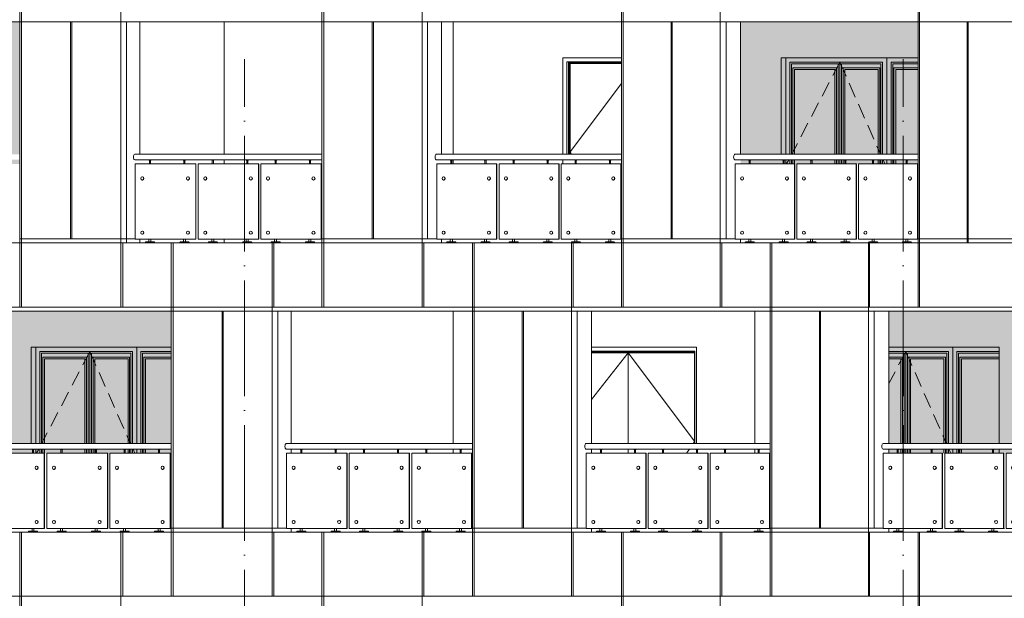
# Model space of a CAD drawing. Header units: millimetres. Extents: x 653421 to 888490, y -587092 to -202040.
# Tile 45 of 63: x 799223 to 811476, y -306301 to -299101. Entities that reach past the tile are written whole.
import ezdxf

# ---------------------------------------------------------------- set-up
doc = ezdxf.new("R2010")
doc.units = ezdxf.units.MM
doc.header["$LTSCALE"] = 0.05
doc.linetypes.add('ACAD_ISO04W100', pattern=[30, 24, -3, 0, -3])
doc.linetypes.add('DASHED', pattern=[19.05, 12.7, -6.35])
doc.layers.get('0').update_dxf_attribs({"lineweight": 0})
for name, color, linetype, lineweight in [('001 Axis', 1, 'ACAD_ISO04W100', 13), ('011 Dimension', 16, 'Continuous', 9), ('013 Door & Window', 48, 'Continuous', 9)]:
    doc.layers.add(name, color=color, linetype=linetype, lineweight=lineweight)
pattern_1 = [(82.5, (607665.26, -236775.77), (-71.47627, 66.950698), [0, -77.216, 0, -86.36, 0, -82.55]), (52.5, (607665.26, -236775.77), (-37.802186, 164.94657), [0, -41.656, 0, -69.596, 0, -26.67]), (12.5, (607621.08, -236819.95), (111.659965, 112.066462), [0, -25.4, 0, -91.44, 0, -119.38]), (2.5, (607621.08, -236819.95), (76.45622, 139.51016), [0, -12.7, 0, -59.944, 0, -68.58])]

# ---------------------------------------------------------------- blocks, each defined once
blk = doc.blocks.new('A$C68B7532D')
for p, q in [((-2175, 820, 0), (-2178, 820, 0)), ((-2178, 780, 0), (-2175, 780, 0)), ((-1620, 820, 0), (-1624, 820, 0)), ((-1624, 780, 0), (-1620, 780, 0)), ((-1411, 820, 0), (-1414, 820, 0)), ((-1414, 780, 0), (-1411, 780, 0)), ((-857, 820, 0), (-860, 820, 0)), ((-860, 780, 0), (-857, 780, 0)), ((-648, 820, 0), (-651, 820, 0)), ((-651, 780, 0), (-648, 780, 0)), ((-95, 820, 0), (-98, 820, 0)), ((-98, 780, 0), (-95, 780, 0)), ((-2175, 145, 0), (-2178, 145, 0)), ((-1620, 145, 0), (-1624, 145, 0)), ((-1411, 145, 0), (-1414, 145, 0)), ((-857, 145, 0), (-860, 145, 0)), ((-648, 145, 0), (-651, 145, 0)), ((-95, 145, 0), (-98, 145, 0)), ((-2178, 105, 0), (-2175, 105, 0)), ((-1624, 105, 0), (-1620, 105, 0)), ((-1414, 105, 0), (-1411, 105, 0)), ((-860, 105, 0), (-857, 105, 0)), ((-651, 105, 0), (-648, 105, 0)), ((-98, 105, 0), (-95, 105, 0))]:
    blk.add_line(p, q)
at = {"color": 195}
blk.add_lwpolyline([(-2265, 1032), (0, 1032), (0, 1100), (-2265, 1100)], dxfattribs=at)
at = {"lineweight": 0, "elevation": 0}
for points in [[(-2068, 1032), (-2068, 1028), (-2096, 1028), (-2096, 1032), (-2068, 1032)], [(-1648, 1032), (-1648, 1028), (-1677, 1028), (-1677, 1032), (-1648, 1032)], [(-1303, 1032), (-1303, 1028), (-1331, 1028), (-1331, 1032), (-1303, 1032)], [(-884, 1032), (-884, 1028), (-913, 1028), (-913, 1032), (-884, 1032)], [(-540, 1032), (-540, 1028), (-568, 1028), (-568, 1032), (-540, 1032)], [(-122, 1032), (-122, 1028), (-151, 1028), (-151, 1032), (-122, 1032)]]:
    blk.add_lwpolyline(points, close=True, dxfattribs=at)
for points in [[(-2089, 1028), (-2089, 980)], [(-2076, 1028), (-2076, 980)], [(-1669, 1028), (-1669, 980)], [(-1656, 1028), (-1656, 980)], [(-1324, 1028), (-1324, 980)], [(-1311, 1028), (-1311, 980)], [(-906, 1028), (-906, 980)], [(-893, 1028), (-893, 980)], [(-561, 1028), (-561, 980)], [(-548, 1028), (-548, 980)], [(-143, 1028), (-143, 980)], [(-130, 1028), (-130, 980)], [(-2094, 45), (-2094, 10)], [(-2069, 45), (-2069, 10)], [(-1675, 45), (-1675, 10)], [(-1650, 45), (-1650, 10)], [(-1330, 45), (-1330, 10)], [(-1305, 45), (-1305, 10)], [(-911, 45), (-911, 10)], [(-886, 45), (-886, 10)], [(-566, 45), (-566, 10)], [(-542, 45), (-542, 10)], [(-149, 45), (-149, 10)], [(-124, 45), (-124, 10)]]:
    blk.add_lwpolyline(points, dxfattribs=at)
for points in [[(-2025, 0), (-2138, 0), (-2138, 6, -0.39896), (-2133, 10), (-2030, 10, -0.39896), (-2026, 6), (-2025, 0)], [(-1606, 0), (-1719, 0), (-1719, 6, -0.39896), (-1714, 10), (-1611, 10, -0.39896), (-1606, 6), (-1606, 0)], [(-1261, 0), (-1374, 0), (-1373, 6, -0.39896), (-1369, 10), (-1266, 10, -0.39896), (-1261, 6), (-1261, 0)], [(-842, 0), (-955, 0), (-955, 6, -0.39896), (-950, 10), (-847, 10, -0.39896), (-842, 6), (-842, 0)], [(-497, 0), (-611, 0), (-610, 6, -0.39896), (-606, 10), (-502, 10, -0.39896), (-498, 6), (-497, 0)], [(-80, 0), (-193, 0), (-193, 6, -0.39896), (-188, 10), (-85, 10, -0.39896), (-80, 6), (-80, 0)]]:
    blk.add_lwpolyline(points, format="xyb", close=True, dxfattribs=at)
for centre, major_axis, ratio in [((-2265, 1066, 0), (0, -34.2), 0.448619), ((-2175, 800, 0), (0, 20), 0.854957), ((-1620, 800, 0), (0, 20), 0.854957), ((-1411, 800, 0), (0, 20), 0.854957), ((-857, 800, 0), (0, 20), 0.854957), ((-648, 800, 0), (0, 20), 0.854957), ((-95, 800, 0), (0, 20), 0.854957), ((-2175, 125, 0), (0, 20), 0.854957), ((-1620, 125, 0), (0, 20), 0.854957), ((-1411, 125, 0), (0, 20), 0.854957), ((-857, 125, 0), (0, 20), 0.854957), ((-648, 125, 0), (0, 20), 0.854957), ((-95, 125, 0), (0, 20), 0.854957)]:
    blk.add_ellipse(centre, major_axis=major_axis, ratio=ratio, start_param=3.141593, end_param=6.283185)
at = {"extrusion": (0, 0, -1)}
for centre in [(-2178, 800, 0), (-1624, 800, 0), (-1414, 800, 0), (-860, 800, 0), (-651, 800, 0), (-98, 800, 0), (-2178, 125, 0), (-1624, 125, 0), (-1414, 125, 0), (-860, 125, 0), (-651, 125, 0), (-98, 125, 0)]:
    blk.add_ellipse(centre, major_axis=(0, -20), ratio=0.86638, dxfattribs=at)
at = {"layer": '011 Dimension', "color": 135, "lineweight": 0}
for points in [[(-2263, 45), (-1529, 45), (-1529, 980), (-2263, 980), (-2263, 45)], [(-1529, 980), (-1529, 45), (-1525, 45), (-1525, 980), (-1529, 980)], [(-766, 45), (-766, 980), (-1498, 980), (-1498, 45), (-755, 45)], [(-766, 980), (-762, 980), (-762, 45), (-766, 45)], [(-4, 45), (-4, 980), (-735, 980), (-735, 45), (-1, 45)], [(-4, 45), (-7, 45), (0, 45), (0, 980), (-4, 980), (-4, 45)]]:
    blk.add_lwpolyline(points, close=True, dxfattribs=at)
blk = doc.blocks.new('A$C1CAB5E13')
for p, q in [((-2199, 820, 0), (-2202, 820, 0)), ((-2202, 780, 0), (-2199, 780, 0)), ((-1639, 820, 0), (-1642, 820, 0)), ((-1642, 780, 0), (-1639, 780, 0)), ((-1427, 820, 0), (-1430, 820, 0)), ((-1430, 780, 0), (-1427, 780, 0)), ((-868, 820, 0), (-871, 820, 0)), ((-871, 780, 0), (-868, 780, 0)), ((-656, 820, 0), (-660, 820, 0)), ((-660, 780, 0), (-656, 780, 0)), ((-99, 820, 0), (-102, 820, 0)), ((-102, 780, 0), (-99, 780, 0)), ((-2199, 145, 0), (-2202, 145, 0)), ((-1639, 145, 0), (-1642, 145, 0)), ((-1427, 145, 0), (-1430, 145, 0)), ((-868, 145, 0), (-871, 145, 0)), ((-656, 145, 0), (-660, 145, 0)), ((-99, 145, 0), (-102, 145, 0)), ((-2202, 105, 0), (-2199, 105, 0)), ((-1642, 105, 0), (-1639, 105, 0)), ((-1430, 105, 0), (-1427, 105, 0)), ((-871, 105, 0), (-868, 105, 0)), ((-660, 105, 0), (-656, 105, 0)), ((-102, 105, 0), (-99, 105, 0))]:
    blk.add_line(p, q)
at = {"color": 195}
blk.add_lwpolyline([(-2292, 1032), (0, 1032), (0, 1100), (-2292, 1100)], dxfattribs=at)
at = {"lineweight": 0, "elevation": 0}
for points in [[(-2092, 1032), (-2092, 1028), (-2120, 1028), (-2120, 1032), (-2092, 1032)], [(-1668, 1032), (-1668, 1028), (-1697, 1028), (-1697, 1032), (-1668, 1032)], [(-1320, 1032), (-1320, 1028), (-1348, 1028), (-1348, 1032), (-1320, 1032)], [(-897, 1032), (-897, 1028), (-926, 1028), (-926, 1032), (-897, 1032)], [(-549, 1032), (-549, 1028), (-578, 1028), (-578, 1032), (-549, 1032)], [(-127, 1032), (-127, 1028), (-156, 1028), (-156, 1032), (-127, 1032)]]:
    blk.add_lwpolyline(points, close=True, dxfattribs=at)
for points in [[(-2113, 1028), (-2113, 980)], [(-2100, 1028), (-2100, 980)], [(-1690, 1028), (-1690, 980)], [(-1677, 1028), (-1677, 980)], [(-1341, 1028), (-1341, 980)], [(-1328, 1028), (-1328, 980)], [(-918, 1028), (-918, 980)], [(-905, 1028), (-905, 980)], [(-570, 1028), (-570, 980)], [(-557, 1028), (-557, 980)], [(-149, 1028), (-149, 980)], [(-136, 1028), (-136, 980)], [(-2118, 45), (-2118, 10)], [(-2094, 45), (-2094, 10)], [(-1695, 45), (-1695, 10)], [(-1670, 45), (-1670, 10)], [(-1346, 45), (-1346, 10)], [(-1321, 45), (-1321, 10)], [(-924, 45), (-924, 10)], [(-899, 45), (-899, 10)], [(-154, 45), (-154, 10)], [(-129, 45), (-129, 10)]]:
    blk.add_lwpolyline(points, dxfattribs=at)
for points in [[(-2049, 0), (-2162, 0), (-2162, 6, -0.39896), (-2158, 10), (-2054, 10, -0.39896), (-2050, 6), (-2049, 0)], [(-1626, 0), (-1739, 0), (-1739, 6, -0.39896), (-1734, 10), (-1631, 10, -0.39896), (-1626, 6), (-1626, 0)], [(-1277, 0), (-1390, 0), (-1390, 6, -0.39896), (-1385, 10), (-1282, 10, -0.39896), (-1278, 6), (-1277, 0)], [(-855, 0), (-968, 0), (-968, 6, -0.39896), (-963, 10), (-860, 10, -0.39896), (-855, 6), (-855, 0)], [(-85, 0), (-198, 0), (-198, 6, -0.39896), (-193, 10), (-90, 10, -0.39896), (-85, 6), (-85, 0)]]:
    blk.add_lwpolyline(points, format="xyb", close=True, dxfattribs=at)
for centre, major_axis, ratio in [((-2292, 1066, -1), (0, -34.2), 0.430387), ((-2199, 800, 0), (0, 20), 0.857721), ((-1639, 800, 0), (0, 20), 0.857721), ((-1427, 800, 0), (0, 20), 0.857721), ((-868, 800, 0), (0, 20), 0.857721), ((-656, 800, 0), (0, 20), 0.857721), ((-99, 800, 0), (0, 20), 0.857721), ((-2199, 125, 0), (0, 20), 0.857721), ((-1639, 125, 0), (0, 20), 0.857721), ((-1427, 125, 0), (0, 20), 0.857721), ((-868, 125, 0), (0, 20), 0.857721), ((-656, 125, 0), (0, 20), 0.857721), ((-99, 125, 0), (0, 20), 0.857721)]:
    blk.add_ellipse(centre, major_axis=major_axis, ratio=ratio, start_param=3.141593, end_param=6.283185)
for centre in [(-2202, 800, 0), (-1642, 800, 0), (-1430, 800, 0), (-871, 800, 0), (-660, 800, 0), (-102, 800, 0), (-2202, 125, 0), (-1642, 125, 0), (-1430, 125, 0), (-871, 125, 0), (-660, 125, 0), (-102, 125, 0)]:
    blk.add_ellipse(centre, major_axis=(0, -20), ratio=0.874872)
at = {"layer": '011 Dimension', "color": 135, "lineweight": 0}
for points in [[(-2263, 45), (-1547, 45), (-1547, 980), (-2288, 980), (-2288, 45)], [(-1547, 45), (-1543, 45), (-1543, 980), (-1547, 980), (-1547, 45)], [(-776, 980), (-1516, 980), (-1516, 45), (-776, 45), (-776, 980)], [(-776, 980), (-772, 980), (-772, 45), (-776, 45)], [(-7, 980), (-745, 980), (-745, 45), (-7, 45), (-7, 980)], [(-3, 980), (-7, 980), (-7, 45), (-3, 45), (-3, 980)]]:
    blk.add_lwpolyline(points, close=True, dxfattribs=at)
blk = doc.blocks.new('A$C265427DE')
for p, q in [((-2222, 820, 0), (-2225, 820, 0)), ((-2225, 780, 0), (-2222, 780, 0)), ((-1656, 820, 0), (-1660, 820, 0)), ((-1660, 780, 0), (-1656, 780, 0)), ((-1443, 820, 0), (-1446, 820, 0)), ((-1446, 780, 0), (-1443, 780, 0)), ((-879, 820, 0), (-882, 820, 0)), ((-882, 780, 0), (-879, 780, 0)), ((-665, 820, 0), (-668, 820, 0)), ((-668, 780, 0), (-665, 780, 0)), ((-102, 820, 0), (-105, 820, 0)), ((-105, 780, 0), (-102, 780, 0)), ((-2222, 145, 0), (-2225, 145, 0)), ((-1656, 145, 0), (-1660, 145, 0)), ((-1443, 145, 0), (-1446, 145, 0)), ((-879, 145, 0), (-882, 145, 0)), ((-665, 145, 0), (-668, 145, 0)), ((-102, 145, 0), (-105, 145, 0)), ((-2225, 105, 0), (-2222, 105, 0)), ((-1660, 105, 0), (-1656, 105, 0)), ((-1446, 105, 0), (-1443, 105, 0)), ((-882, 105, 0), (-879, 105, 0)), ((-668, 105, 0), (-665, 105, 0)), ((-105, 105, 0), (-102, 105, 0))]:
    blk.add_line(p, q)
at = {"color": 195}
blk.add_lwpolyline([(-2318, 1032), (0, 1032), (0, 1100), (-2318, 1100)], dxfattribs=at)
at = {"lineweight": 0, "elevation": 0}
for points in [[(-2115, 1032), (-2115, 1028), (-2144, 1028), (-2144, 1032), (-2115, 1032)], [(-1688, 1032), (-1688, 1028), (-1716, 1028), (-1716, 1032), (-1688, 1032)], [(-1336, 1032), (-1336, 1028), (-1364, 1028), (-1364, 1032), (-1336, 1032)], [(-910, 1032), (-910, 1028), (-938, 1028), (-938, 1032), (-910, 1032)], [(-558, 1032), (-558, 1028), (-587, 1028), (-587, 1032), (-558, 1032)], [(-133, 1032), (-133, 1028), (-161, 1028), (-161, 1032), (-133, 1032)]]:
    blk.add_lwpolyline(points, close=True, dxfattribs=at)
for points in [[(-2136, 1028), (-2136, 980)], [(-2123, 1028), (-2123, 980)], [(-1709, 1028), (-1709, 980)], [(-1696, 1028), (-1696, 980)], [(-1357, 1028), (-1357, 980)], [(-1344, 1028), (-1344, 980)], [(-931, 1028), (-931, 980)], [(-918, 1028), (-918, 980)], [(-579, 1028), (-579, 980)], [(-566, 1028), (-566, 980)], [(-154, 1028), (-154, 980)], [(-141, 1028), (-141, 980)], [(-2142, 45), (-2142, 10)], [(-2117, 45), (-2117, 10)], [(-1715, 45), (-1715, 10)], [(-1690, 45), (-1690, 10)], [(-1363, 45), (-1363, 10)], [(-1338, 45), (-1338, 10)], [(-936, 45), (-936, 10)], [(-911, 45), (-911, 10)], [(-585, 45), (-585, 10)], [(-560, 45), (-560, 10)], [(-159, 45), (-159, 10)], [(-134, 45), (-134, 10)]]:
    blk.add_lwpolyline(points, dxfattribs=at)
for points in [[(-2073, 0), (-2186, 0), (-2186, 6, -0.39896), (-2181, 10), (-2078, 10, -0.39896), (-2073, 6), (-2073, 0)], [(-1646, 0), (-1759, 0), (-1758, 6, -0.39896), (-1754, 10), (-1651, 10, -0.39896), (-1646, 6), (-1646, 0)], [(-1294, 0), (-1407, 0), (-1406, 6, -0.39896), (-1402, 10), (-1299, 10, -0.39896), (-1294, 6), (-1294, 0)], [(-867, 0), (-980, 0), (-980, 6, -0.39896), (-975, 10), (-872, 10, -0.39896), (-868, 6), (-867, 0)], [(-516, 0), (-629, 0), (-629, 6, -0.39896), (-624, 10), (-521, 10, -0.39896), (-516, 6), (-516, 0)], [(-90, 0), (-203, 0), (-203, 6, -0.39896), (-198, 10), (-95, 10, -0.39896), (-91, 6), (-90, 0)]]:
    blk.add_lwpolyline(points, format="xyb", close=True, dxfattribs=at)
for centre, major_axis, ratio in [((-2318, 1066, 0), (0, -34.2), 0.430387), ((-2222, 800, 0), (0, 20), 0.860108), ((-1656, 800, 0), (0, 20), 0.860108), ((-1443, 800, 0), (0, 20), 0.860108), ((-879, 800, 0), (0, 20), 0.860108), ((-665, 800, 0), (0, 20), 0.860108), ((-102, 800, 0), (0, 20), 0.860108), ((-2222, 125, 0), (0, 20), 0.860108), ((-1656, 125, 0), (0, 20), 0.860108), ((-1443, 125, 0), (0, 20), 0.860108), ((-879, 125, 0), (0, 20), 0.860108), ((-665, 125, 0), (0, 20), 0.860108), ((-102, 125, 0), (0, 20), 0.860108)]:
    blk.add_ellipse(centre, major_axis=major_axis, ratio=ratio, start_param=3.141593, end_param=6.283185)
for centre in [(-2225, 800, 0), (-1660, 800, 0), (-1446, 800, 0), (-882, 800, 0), (-668, 800, 0), (-105, 800, 0), (-2225, 125, 0), (-1660, 125, 0), (-1446, 125, 0), (-882, 125, 0), (-668, 125, 0), (-105, 125, 0)]:
    blk.add_ellipse(centre, major_axis=(0, -20), ratio=0.883087)
at = {"layer": '011 Dimension', "color": 135, "lineweight": 0, "elevation": 0}
for points in [[(-2280, 45), (-1564, 45), (-1564, 980), (-2312, 980), (-2312, 45)], [(-1564, 45), (-1560, 45), (-1560, 980), (-1564, 980), (-1564, 45)], [(-786, 980), (-1533, 980), (-1533, 45), (-786, 45), (-786, 980)], [(-786, 980), (-782, 980), (-782, 45), (-786, 45)], [(-10, 980), (-755, 980), (-755, 45), (-10, 45), (-10, 980)], [(-6, 980), (-10, 980), (-10, 45), (-6, 45), (-6, 980)]]:
    blk.add_lwpolyline(points, close=True, dxfattribs=at)
blk = doc.blocks.new('A$C752A412A')
for p, q in [((-2244, 820, 0), (-2247, 820, 0)), ((-2247, 780, 0), (-2244, 780, 0)), ((-1674, 820, 0), (-1677, 820, 0)), ((-1677, 780, 0), (-1674, 780, 0)), ((-1458, 820, 0), (-1461, 820, 0)), ((-1461, 780, 0), (-1458, 780, 0)), ((-889, 820, 0), (-892, 820, 0)), ((-892, 780, 0), (-889, 780, 0)), ((-673, 820, 0), (-677, 820, 0)), ((-677, 780, 0), (-673, 780, 0)), ((-105, 820, 0), (-109, 820, 0)), ((-109, 780, 0), (-105, 780, 0)), ((-2244, 145, 0), (-2247, 145, 0)), ((-1674, 145, 0), (-1677, 145, 0)), ((-1458, 145, 0), (-1461, 145, 0)), ((-889, 145, 0), (-892, 145, 0)), ((-673, 145, 0), (-677, 145, 0)), ((-105, 145, 0), (-109, 145, 0)), ((-2247, 105, 0), (-2244, 105, 0)), ((-1677, 105, 0), (-1674, 105, 0)), ((-1461, 105, 0), (-1458, 105, 0)), ((-892, 105, 0), (-889, 105, 0)), ((-677, 105, 0), (-673, 105, 0)), ((-109, 105, 0), (-105, 105, 0))]:
    blk.add_line(p, q)
at = {"color": 195}
blk.add_lwpolyline([(-2343, 1032), (0, 1032), (0, 1100), (-2343, 1100)], dxfattribs=at)
at = {"lineweight": 0, "elevation": 0}
for points in [[(-2138, 1032), (-2138, 1028), (-2166, 1028), (-2166, 1032), (-2138, 1032)], [(-1707, 1032), (-1707, 1028), (-1735, 1028), (-1735, 1032), (-1707, 1032)], [(-1352, 1032), (-1352, 1028), (-1380, 1028), (-1380, 1032), (-1352, 1032)], [(-922, 1032), (-922, 1028), (-950, 1028), (-950, 1032), (-922, 1032)], [(-567, 1032), (-567, 1028), (-596, 1028), (-596, 1032), (-567, 1032)], [(-138, 1032), (-138, 1028), (-166, 1028), (-166, 1032), (-138, 1032)]]:
    blk.add_lwpolyline(points, close=True, dxfattribs=at)
for points in [[(-2159, 1028), (-2159, 980)], [(-2146, 1028), (-2146, 980)], [(-1728, 1028), (-1728, 980)], [(-1715, 1028), (-1715, 980)], [(-1373, 1028), (-1373, 980)], [(-1360, 1028), (-1360, 980)], [(-943, 1028), (-943, 980)], [(-930, 1028), (-930, 980)], [(-588, 1028), (-588, 980)], [(-575, 1028), (-575, 980)], [(-159, 1028), (-159, 980)], [(-146, 1028), (-146, 980)], [(-2164, 45), (-2164, 10)], [(-2140, 45), (-2140, 10)], [(-1733, 45), (-1733, 10)], [(-1709, 45), (-1709, 10)], [(-1378, 45), (-1378, 10)], [(-1354, 45), (-1354, 10)], [(-948, 45), (-948, 10)], [(-923, 45), (-923, 10)], [(-594, 45), (-594, 10)], [(-569, 45), (-569, 10)], [(-164, 45), (-164, 10)], [(-140, 45), (-140, 10)]]:
    blk.add_lwpolyline(points, dxfattribs=at)
for points in [[(-2095, 0), (-2209, 0), (-2208, 6, -0.39896), (-2204, 10), (-2100, 10, -0.39896), (-2096, 6), (-2095, 0)], [(-1664, 0), (-1778, 0), (-1777, 6, -0.39896), (-1773, 10), (-1669, 10, -0.39896), (-1665, 6), (-1664, 0)], [(-1309, 0), (-1423, 0), (-1422, 6, -0.39896), (-1418, 10), (-1314, 10, -0.39896), (-1310, 6), (-1309, 0)], [(-879, 0), (-992, 0), (-992, 6, -0.39896), (-987, 10), (-884, 10, -0.39896), (-880, 6), (-879, 0)], [(-525, 0), (-638, 0), (-638, 6, -0.39896), (-633, 10), (-530, 10, -0.39896), (-525, 6), (-525, 0)], [(-96, 0), (-209, 0), (-208, 6, -0.39896), (-204, 10), (-100, 10, -0.39896), (-96, 6), (-96, 0)]]:
    blk.add_lwpolyline(points, format="xyb", close=True, dxfattribs=at)
at = {"color": 195}
blk.add_ellipse((-2343, 1066, 0), major_axis=(0, -34.2), ratio=0.393092, start_param=3.141593, end_param=6.283185, dxfattribs=at)
for centre in [(-2247, 800, 0), (-1677, 800, 0), (-1461, 800, 0), (-892, 800, 0), (-677, 800, 0), (-109, 800, 0), (-2247, 125, 0), (-1677, 125, 0), (-1461, 125, 0), (-892, 125, 0), (-677, 125, 0), (-109, 125, 0)]:
    blk.add_ellipse(centre, major_axis=(0, -20), ratio=0.890967)
for centre in [(-2244, 800, 0), (-1674, 800, 0), (-1458, 800, 0), (-889, 800, 0), (-673, 800, 0), (-105, 800, 0), (-2244, 125, 0), (-1674, 125, 0), (-1458, 125, 0), (-889, 125, 0), (-673, 125, 0), (-105, 125, 0)]:
    blk.add_ellipse(centre, major_axis=(0, 20), ratio=0.862095, start_param=3.141593, end_param=6.283185)
at = {"layer": '011 Dimension', "color": 135, "lineweight": 0, "elevation": 0}
for points in [[(-1581, 980), (-2335, 980), (-2335, 45), (-1581, 45), (-1581, 980)], [(-1581, 45), (-1577, 45), (-1577, 980), (-1581, 980), (-1581, 45)], [(-796, 980), (-1549, 980), (-1549, 45), (-796, 45), (-796, 980)], [(-796, 980), (-792, 980), (-792, 45), (-796, 45)], [(-13, 980), (-764, 980), (-764, 45), (-13, 45), (-13, 980)], [(-9, 980), (-13, 980), (-13, 45), (-9, 45), (-9, 980)]]:
    blk.add_lwpolyline(points, close=True, dxfattribs=at)
blk = doc.blocks.new('A$C6A9E3511')
for p, q in [((-2187, 820), (-2190, 820)), ((-2190, 780), (-2187, 780)), ((-1630, 820), (-1633, 820)), ((-1633, 780), (-1630, 780)), ((-1419, 820), (-1422, 820)), ((-1422, 780), (-1419, 780)), ((-862, 820), (-866, 820)), ((-866, 780), (-862, 780)), ((-652, 820), (-655, 820)), ((-655, 780), (-652, 780)), ((-97, 820), (-100, 820)), ((-100, 780), (-97, 780)), ((-2187, 145), (-2190, 145)), ((-1630, 145), (-1633, 145)), ((-1419, 145), (-1422, 145)), ((-862, 145), (-866, 145)), ((-652, 145), (-655, 145)), ((-97, 145), (-100, 145)), ((-2190, 105), (-2187, 105)), ((-1633, 105), (-1630, 105)), ((-1422, 105), (-1419, 105)), ((-866, 105), (-862, 105)), ((-655, 105), (-652, 105)), ((-100, 105), (-97, 105))]:
    blk.add_line(p, q)
at = {"color": 195, "elevation": 0}
blk.add_lwpolyline([(-2279, 1032), (0, 1032), (0, 1100), (-2279, 1100)], dxfattribs=at)
at = {"lineweight": 0}
for points in [[(-2080, 1032), (-2080, 1028), (-2108, 1028), (-2108, 1032), (-2080, 1032)], [(-1658, 1032), (-1658, 1028), (-1687, 1028), (-1687, 1032), (-1658, 1032)], [(-1311, 1032), (-1311, 1028), (-1340, 1028), (-1340, 1032), (-1311, 1032)], [(-891, 1032), (-891, 1028), (-919, 1028), (-919, 1032), (-891, 1032)], [(-544, 1032), (-544, 1028), (-573, 1028), (-573, 1032), (-544, 1032)], [(-125, 1032), (-125, 1028), (-153, 1028), (-153, 1032), (-125, 1032)]]:
    blk.add_lwpolyline(points, close=True, dxfattribs=at)
for points in [[(-2101, 1028), (-2101, 980)], [(-2088, 1028), (-2088, 980)], [(-1679, 1028), (-1679, 980)], [(-1666, 1028), (-1666, 980)], [(-1332, 1028), (-1332, 980)], [(-1319, 1028), (-1319, 980)], [(-912, 1028), (-912, 980)], [(-899, 1028), (-899, 980)], [(-566, 1028), (-566, 980)], [(-553, 1028), (-553, 980)], [(-146, 1028), (-146, 980)], [(-133, 1028), (-133, 980)], [(-2106, 45), (-2106, 10)], [(-2081, 45), (-2081, 10)], [(-1685, 45), (-1685, 10)], [(-1660, 45), (-1660, 10)], [(-1338, 45), (-1338, 10)], [(-1313, 45), (-1313, 10)], [(-917, 45), (-917, 10)], [(-893, 45), (-893, 10)], [(-571, 45), (-571, 10)], [(-546, 45), (-546, 10)], [(-151, 45), (-151, 10)], [(-127, 45), (-127, 10)]]:
    blk.add_lwpolyline(points, dxfattribs=at)
for points in [[(-2037, 0), (-2150, 0), (-2150, 6, -0.39896), (-2146, 10), (-2042, 10, -0.39896), (-2038, 6), (-2037, 0)], [(-1616, 0), (-1729, 0), (-1729, 6, -0.39896), (-1724, 10), (-1621, 10, -0.39896), (-1616, 6), (-1616, 0)], [(-1269, 0), (-1382, 0), (-1382, 6, -0.39896), (-1377, 10), (-1274, 10, -0.39896), (-1269, 6), (-1269, 0)], [(-848, 0), (-962, 0), (-961, 6, -0.39896), (-957, 10), (-853, 10, -0.39896), (-849, 6), (-848, 0)], [(-502, 0), (-615, 0), (-615, 6, -0.39896), (-610, 10), (-507, 10, -0.39896), (-502, 6), (-502, 0)], [(-82, 0), (-196, 0), (-195, 6, -0.39896), (-191, 10), (-87, 10, -0.39896), (-83, 6), (-82, 0)]]:
    blk.add_lwpolyline(points, format="xyb", close=True, dxfattribs=at)
for centre, major_axis, ratio in [((-2279, 1066), (0, -34.2), 0.440041), ((-2187, 800), (0, 20), 0.856378), ((-1630, 800), (0, 20), 0.856378), ((-1419, 800), (0, 20), 0.856378), ((-862, 800), (0, 20), 0.856378), ((-652, 800), (0, 20), 0.856378), ((-97, 800), (0, 20), 0.856378), ((-2187, 125), (0, 20), 0.856378), ((-1630, 125), (0, 20), 0.856378), ((-1419, 125), (0, 20), 0.856378), ((-862, 125), (0, 20), 0.856378), ((-652, 125), (0, 20), 0.856378), ((-97, 125), (0, 20), 0.856378)]:
    blk.add_ellipse(centre, major_axis=major_axis, ratio=ratio, start_param=3.141593, end_param=6.283185)
for centre in [(-2190, 800), (-1633, 800), (-1422, 800), (-866, 800), (-655, 800), (-100, 800), (-2190, 125), (-1633, 125), (-1422, 125), (-866, 125), (-655, 125), (-100, 125)]:
    blk.add_ellipse(centre, major_axis=(0, -20), ratio=0.870636)
at = {"layer": '011 Dimension', "color": 135, "lineweight": 0}
for points in [[(-2253, 45), (-1538, 45), (-1538, 980), (-2276, 980), (-2276, 45)], [(-1538, 45), (-1534, 45), (-1534, 980), (-1538, 980), (-1538, 45)], [(-771, 980), (-1507, 980), (-1507, 45), (-771, 45), (-771, 980)], [(-771, 980), (-767, 980), (-767, 45), (-771, 45)], [(-6, 980), (-740, 980), (-740, 45), (-6, 45), (-6, 980)], [(-6, 980), (-6, 45), (-1, 45), (-1, 980), (-6, 980)]]:
    blk.add_lwpolyline(points, close=True, dxfattribs=at)
blk = doc.blocks.new('A$C30A0313F')
for p, q in [((-2210, 820, 0), (-2214, 820, 0)), ((-2214, 780, 0), (-2210, 780, 0)), ((-1648, 820, 0), (-1651, 820, 0)), ((-1651, 780, 0), (-1648, 780, 0)), ((-1435, 820, 0), (-1438, 820, 0)), ((-1438, 780, 0), (-1435, 780, 0)), ((-873, 820, 0), (-876, 820, 0)), ((-876, 780, 0), (-873, 780, 0)), ((-661, 820, 0), (-664, 820, 0)), ((-664, 780, 0), (-661, 780, 0)), ((-100, 820, 0), (-103, 820, 0)), ((-103, 780, 0), (-100, 780, 0)), ((-2210, 145, 0), (-2214, 145, 0)), ((-1648, 145, 0), (-1651, 145, 0)), ((-1435, 145, 0), (-1438, 145, 0)), ((-873, 145, 0), (-876, 145, 0)), ((-661, 145, 0), (-664, 145, 0)), ((-100, 145, 0), (-103, 145, 0)), ((-2214, 105, 0), (-2210, 105, 0)), ((-1651, 105, 0), (-1648, 105, 0)), ((-1438, 105, 0), (-1435, 105, 0)), ((-876, 105, 0), (-873, 105, 0)), ((-664, 105, 0), (-661, 105, 0)), ((-103, 105, 0), (-100, 105, 0))]:
    blk.add_line(p, q)
at = {"color": 195, "elevation": 0}
blk.add_lwpolyline([(-2305, 1032), (0, 1032), (0, 1100), (-2305, 1100)], dxfattribs=at)
at = {"lineweight": 0, "elevation": 0}
for points in [[(-2104, 1032), (-2104, 1028), (-2132, 1028), (-2132, 1032), (-2104, 1032)], [(-1678, 1032), (-1678, 1028), (-1707, 1028), (-1707, 1032), (-1678, 1032)], [(-1328, 1032), (-1328, 1028), (-1356, 1028), (-1356, 1032), (-1328, 1032)], [(-903, 1032), (-903, 1028), (-932, 1028), (-932, 1032), (-903, 1032)], [(-554, 1032), (-554, 1028), (-582, 1028), (-582, 1032), (-554, 1032)], [(-130, 1032), (-130, 1028), (-159, 1028), (-159, 1032), (-130, 1032)]]:
    blk.add_lwpolyline(points, close=True, dxfattribs=at)
for points in [[(-2125, 1028), (-2125, 980)], [(-2112, 1028), (-2112, 980)], [(-1699, 1028), (-1699, 980)], [(-1686, 1028), (-1686, 980)], [(-1349, 1028), (-1349, 980)], [(-1336, 1028), (-1336, 980)], [(-925, 1028), (-925, 980)], [(-912, 1028), (-912, 980)], [(-575, 1028), (-575, 980)], [(-562, 1028), (-562, 980)], [(-151, 1028), (-151, 980)], [(-138, 1028), (-138, 980)], [(-2130, 45), (-2130, 10)], [(-2105, 45), (-2105, 10)], [(-1705, 45), (-1705, 10)], [(-1680, 45), (-1680, 10)], [(-1355, 45), (-1355, 10)], [(-1330, 45), (-1330, 10)], [(-930, 45), (-930, 10)], [(-905, 45), (-905, 10)], [(-580, 45), (-580, 10)], [(-556, 45), (-556, 10)], [(-157, 45), (-157, 10)], [(-132, 45), (-132, 10)]]:
    blk.add_lwpolyline(points, dxfattribs=at)
for points in [[(-2061, 0), (-2174, 0), (-2174, 6, -0.39896), (-2169, 10), (-2066, 10, -0.39896), (-2061, 6), (-2061, 0)], [(-1636, 0), (-1749, 0), (-1749, 6, -0.39896), (-1744, 10), (-1641, 10, -0.39896), (-1636, 6), (-1636, 0)], [(-1286, 0), (-1399, 0), (-1398, 6, -0.39896), (-1394, 10), (-1290, 10, -0.39896), (-1286, 6), (-1286, 0)], [(-861, 0), (-974, 0), (-974, 6, -0.39896), (-969, 10), (-866, 10, -0.39896), (-861, 6), (-861, 0)], [(-511, 0), (-624, 0), (-624, 6, -0.39896), (-620, 10), (-516, 10, -0.39896), (-512, 6), (-511, 0)], [(-88, 0), (-201, 0), (-201, 6, -0.39896), (-196, 10), (-93, 10, -0.39896), (-88, 6), (-88, 0)]]:
    blk.add_lwpolyline(points, format="xyb", close=True, dxfattribs=at)
at = {"color": 195}
blk.add_ellipse((-2305, 1066, 0), major_axis=(0, -34.2), ratio=0.421124, start_param=3.141593, end_param=6.283185, dxfattribs=at)
for centre in [(-2214, 800, 0), (-1651, 800, 0), (-1438, 800, 0), (-876, 800, 0), (-664, 800, 0), (-103, 800, 0), (-2214, 125, 0), (-1651, 125, 0), (-1438, 125, 0), (-876, 125, 0), (-664, 125, 0), (-103, 125, 0)]:
    blk.add_ellipse(centre, major_axis=(0, -20), ratio=0.879027)
for centre in [(-2210, 800, 0), (-1648, 800, 0), (-1435, 800, 0), (-873, 800, 0), (-661, 800, 0), (-100, 800, 0), (-2210, 125, 0), (-1648, 125, 0), (-1435, 125, 0), (-873, 125, 0), (-661, 125, 0), (-100, 125, 0)]:
    blk.add_ellipse(centre, major_axis=(0, 20), ratio=0.858966, start_param=3.141593, end_param=6.283185)
at = {"layer": '011 Dimension', "color": 135, "lineweight": 0}
for points in [[(-2300, 980), (-2300, 45), (-1556, 45), (-1556, 980), (-2300, 980)], [(-1552, 980), (-1556, 980), (-1556, 45), (-1552, 45), (-1552, 980)]]:
    blk.add_lwpolyline(points, close=True, dxfattribs=at)
at = {"layer": '011 Dimension', "color": 135, "lineweight": 0, "elevation": 0}
for points in [[(-781, 980), (-1524, 980), (-1524, 45), (-781, 45), (-781, 980)], [(-781, 980), (-777, 980), (-777, 45), (-781, 45)], [(-8, 980), (-750, 980), (-750, 45), (-8, 45), (-8, 980)], [(-8, 980), (-8, 45), (-4, 45), (-4, 980), (-8, 980)]]:
    blk.add_lwpolyline(points, close=True, dxfattribs=at)
blk = doc.blocks.new('A$C74457E36')
for p, q in [((-2233, 820, 0), (-2236, 820, 0)), ((-2236, 780, 0), (-2233, 780, 0)), ((-1665, 820, 0), (-1668, 820, 0)), ((-1668, 780, 0), (-1665, 780, 0)), ((-1450, 820, 0), (-1453, 820, 0)), ((-1453, 780, 0), (-1450, 780, 0)), ((-884, 820, 0), (-887, 820, 0)), ((-887, 780, 0), (-884, 780, 0)), ((-669, 820, 0), (-672, 820, 0)), ((-672, 780, 0), (-669, 780, 0)), ((-104, 820, 0), (-107, 820, 0)), ((-107, 780, 0), (-104, 780, 0)), ((-2233, 145, 0), (-2236, 145, 0)), ((-1665, 145, 0), (-1668, 145, 0)), ((-1450, 145, 0), (-1453, 145, 0)), ((-884, 145, 0), (-887, 145, 0)), ((-669, 145, 0), (-672, 145, 0)), ((-104, 145, 0), (-107, 145, 0)), ((-2236, 105, 0), (-2233, 105, 0)), ((-1668, 105, 0), (-1665, 105, 0)), ((-1453, 105, 0), (-1450, 105, 0)), ((-887, 105, 0), (-884, 105, 0)), ((-672, 105, 0), (-669, 105, 0)), ((-107, 105, 0), (-104, 105, 0))]:
    blk.add_line(p, q)
at = {"color": 195, "elevation": 0}
blk.add_lwpolyline([(-2331, 1032), (0, 1032), (0, 1100), (-2331, 1100)], dxfattribs=at)
at = {"lineweight": 0, "elevation": 0}
for points in [[(-2127, 1032), (-2127, 1028), (-2155, 1028), (-2155, 1032), (-2127, 1032)], [(-1697, 1032), (-1697, 1028), (-1726, 1028), (-1726, 1032), (-1697, 1032)], [(-1344, 1032), (-1344, 1028), (-1372, 1028), (-1372, 1032), (-1344, 1032)], [(-916, 1032), (-916, 1028), (-944, 1028), (-944, 1032), (-916, 1032)], [(-563, 1032), (-563, 1028), (-591, 1028), (-591, 1032), (-563, 1032)], [(-135, 1032), (-135, 1028), (-164, 1028), (-164, 1032), (-135, 1032)]]:
    blk.add_lwpolyline(points, close=True, dxfattribs=at)
for points in [[(-2148, 1028), (-2148, 980)], [(-2135, 1028), (-2135, 980)], [(-1719, 1028), (-1719, 980)], [(-1706, 1028), (-1706, 980)], [(-1365, 1028), (-1365, 980)], [(-1352, 1028), (-1352, 980)], [(-937, 1028), (-937, 980)], [(-924, 1028), (-924, 980)], [(-584, 1028), (-584, 980)], [(-571, 1028), (-571, 980)], [(-156, 1028), (-156, 980)], [(-143, 1028), (-143, 980)], [(-2153, 45), (-2153, 10)], [(-2128, 45), (-2128, 10)], [(-1724, 45), (-1724, 10)], [(-1699, 45), (-1699, 10)], [(-1371, 45), (-1371, 10)], [(-1346, 45), (-1346, 10)], [(-942, 45), (-942, 10)], [(-917, 45), (-917, 10)], [(-589, 45), (-589, 10)], [(-565, 45), (-565, 10)], [(-162, 45), (-162, 10)], [(-137, 45), (-137, 10)]]:
    blk.add_lwpolyline(points, dxfattribs=at)
for points in [[(-2084, 0), (-2197, 0), (-2197, 6, -0.39896), (-2192, 10), (-2089, 10, -0.39896), (-2085, 6), (-2084, 0)], [(-1655, 0), (-1768, 0), (-1768, 6, -0.39896), (-1763, 10), (-1660, 10, -0.39896), (-1655, 6), (-1655, 0)], [(-1302, 0), (-1415, 0), (-1414, 6, -0.39896), (-1410, 10), (-1307, 10, -0.39896), (-1302, 6), (-1302, 0)], [(-873, 0), (-986, 0), (-986, 6, -0.39896), (-981, 10), (-878, 10, -0.39896), (-874, 6), (-873, 0)], [(-520, 0), (-634, 0), (-633, 6, -0.39896), (-629, 10), (-525, 10, -0.39896), (-521, 6), (-520, 0)], [(-93, 0), (-206, 0), (-206, 6, -0.39896), (-201, 10), (-98, 10, -0.39896), (-93, 6), (-93, 0)]]:
    blk.add_lwpolyline(points, format="xyb", close=True, dxfattribs=at)
at = {"color": 195}
blk.add_ellipse((-2331, 1066, -1), major_axis=(0, -34.2), ratio=0.421124, start_param=3.141593, end_param=6.283185, dxfattribs=at)
for centre in [(-2236, 800, 0), (-1668, 800, 0), (-1453, 800, 0), (-887, 800, 0), (-672, 800, 0), (-107, 800, 0), (-2236, 125, 0), (-1668, 125, 0), (-1453, 125, 0), (-887, 125, 0), (-672, 125, 0), (-107, 125, 0)]:
    blk.add_ellipse(centre, major_axis=(0, -20), ratio=0.887075)
for centre in [(-2233, 800, 0), (-1665, 800, 0), (-1450, 800, 0), (-884, 800, 0), (-669, 800, 0), (-104, 800, 0), (-2233, 125, 0), (-1665, 125, 0), (-1450, 125, 0), (-884, 125, 0), (-669, 125, 0), (-104, 125, 0)]:
    blk.add_ellipse(centre, major_axis=(0, 20), ratio=0.861153, start_param=3.141593, end_param=6.283185)
at = {"layer": '011 Dimension', "color": 135, "lineweight": 0, "elevation": 0}
for points in [[(-2323, 980), (-2323, 45), (-1572, 45), (-1572, 980), (-2317, 980)], [(-1568, 980), (-1572, 980), (-1572, 45), (-1569, 45), (-1569, 980)], [(-791, 980), (-1541, 980), (-1541, 45), (-791, 45), (-791, 980)], [(-791, 980), (-787, 980), (-787, 45), (-791, 45)], [(-11, 980), (-760, 980), (-760, 45), (-11, 45), (-11, 980)], [(-11, 980), (-11, 45), (-7, 45), (-7, 980), (-11, 980)]]:
    blk.add_lwpolyline(points, close=True, dxfattribs=at)
blk = doc.blocks.new('*U125')
for points in [[(578, -1200), (578, 0)], [(578, -1320), (578, -1268)]]:
    blk.add_lwpolyline(points)
at = {"layer": '013 Door & Window', "color": 0, "lineweight": -2}
for points in [[(0, -1200), (0, 0)], [(-585, -1200), (-585, -52), (-794, -52)], [(-606, -1200), (-606, -73), (-794, -73)], [(-585, -1200), (-585, -52), (-52, -52), (-52, -1200)], [(-564, -1200), (-564, -73), (-73, -73), (-73, -1200)], [(578, -52), (52, -52), (52, -1200)], [(578, -73), (73, -73), (73, -1200)], [(-627, -1200), (-627, -125), (-794, -125)], [(-647, -1200), (-647, -145), (-794, -145)], [(-544, -1200), (-544, -125), (-89, -125), (-89, -1200)], [(-524, -1200), (-524, -145), (-109, -145), (-109, -1200)], [(578, -125), (89, -125), (89, -1200)], [(578, -145), (110, -145), (110, -1200)], [(-647, -1320), (-647, -1268)], [(-627, -1320), (-627, -1268)], [(-606, -1320), (-606, -1268)], [(-585, -1320), (-585, -1268)], [(-585, -1320), (-585, -1268)], [(-564, -1320), (-564, -1268)], [(-544, -1320), (-544, -1268)], [(-524, -1320), (-524, -1268)], [(-109, -1268), (-109, -1320)], [(-89, -1268), (-89, -1320)], [(-73, -1268), (-73, -1320)], [(-52, -1268), (-52, -1320)], [(0, -1320), (0, -1268)], [(52, -1268), (52, -1320)], [(73, -1268), (73, -1320)], [(89, -1268), (89, -1320)], [(110, -1268), (110, -1320)]]:
    blk.add_lwpolyline(points, dxfattribs=at)
at = {"layer": '013 Door & Window', "color": 0, "linetype": 'DASHED', "lineweight": -2, "ltscale": 300}
for points in [[(-585, -52), (-794, -452)], [(-585, -52), (-77, -1200)], [(-47, -1268), (-24, -1320)]]:
    blk.add_lwpolyline(points, dxfattribs=at)
blk = doc.blocks.new('*U124')
at = {"layer": '013 Door & Window', "color": 0, "lineweight": -2}
for points in [[(1258, -1200), (1258, 0)], [(673, -1200), (673, -52), (52, -52), (52, -1200)], [(652, -1200), (652, -73), (73, -73), (73, -1200)], [(673, -1200), (673, -52), (1206, -52), (1206, -1200)], [(694, -1200), (694, -73), (1185, -73), (1185, -1200)], [(1687, -52), (1310, -52), (1310, -1200)], [(1687, -73), (1331, -73), (1331, -1200)], [(631, -1200), (631, -125), (89, -125), (89, -1200)], [(611, -1200), (611, -145), (109, -145), (109, -1200)], [(715, -1200), (715, -125), (1169, -125), (1169, -1200)], [(735, -1200), (735, -145), (1149, -145), (1149, -1200)], [(1687, -125), (1347, -125), (1347, -1200)], [(1687, -145), (1368, -145), (1368, -1200)], [(0, -1268), (0, -1320)], [(52, -1268), (52, -1320)], [(73, -1268), (73, -1320)], [(89, -1268), (89, -1320)], [(109, -1268), (109, -1320)], [(611, -1320), (611, -1268)], [(631, -1320), (631, -1268)], [(652, -1320), (652, -1268)], [(673, -1320), (673, -1268)], [(673, -1320), (673, -1268)], [(694, -1320), (694, -1268)], [(715, -1320), (715, -1268)], [(735, -1320), (735, -1268)], [(1149, -1268), (1149, -1320)], [(1169, -1268), (1169, -1320)], [(1185, -1268), (1185, -1320)], [(1206, -1268), (1206, -1320)], [(1258, -1320), (1258, -1268)], [(1310, -1268), (1310, -1320)], [(1331, -1268), (1331, -1320)], [(1347, -1268), (1347, -1320)], [(1368, -1268), (1368, -1320)]]:
    blk.add_lwpolyline(points, dxfattribs=at)
at = {"layer": '013 Door & Window', "color": 0, "linetype": 'DASHED', "lineweight": -2, "ltscale": 300}
for points in [[(673, -52), (74, -1200)], [(673, -52), (1181, -1200)], [(38, -1268), (11, -1320)], [(1212, -1268), (1234, -1320)]]:
    blk.add_lwpolyline(points, dxfattribs=at)
blk = doc.blocks.new('*U120')
at = {"layer": '013 Door & Window', "color": 0, "lineweight": -2}
for points in [[(1645, 0), (0, 0)], [(1258, -1200), (1258, 0), (0, 0), (0, -1200)], [(673, -1200), (673, -52), (52, -52), (52, -1200)], [(652, -1200), (652, -73), (73, -73), (73, -1200)], [(673, -1200), (673, -52), (1206, -52), (1206, -1200)], [(694, -1200), (694, -73), (1185, -73), (1185, -1200)], [(1645, -52), (1310, -52), (1310, -1200)], [(1645, -73), (1331, -73), (1331, -1200)], [(631, -1200), (631, -125), (89, -125), (89, -1200)], [(611, -1200), (611, -145), (109, -145), (109, -1200)], [(715, -1200), (715, -125), (1169, -125), (1169, -1200)], [(735, -1200), (735, -145), (1149, -145), (1149, -1200)], [(1645, -125), (1347, -125), (1347, -1200)], [(1645, -145), (1368, -145), (1368, -1200)], [(0, -1268), (0, -1320)], [(52, -1268), (52, -1320)], [(73, -1268), (73, -1320)], [(89, -1268), (89, -1320)], [(109, -1268), (109, -1320)], [(611, -1320), (611, -1268)], [(631, -1320), (631, -1268)], [(652, -1320), (652, -1268)], [(673, -1320), (673, -1268)], [(673, -1320), (673, -1268)], [(694, -1320), (694, -1268)], [(715, -1320), (715, -1268)], [(735, -1320), (735, -1268)], [(1149, -1268), (1149, -1320)], [(1169, -1268), (1169, -1320)], [(1185, -1268), (1185, -1320)], [(1206, -1268), (1206, -1320)], [(1258, -1320), (1258, -1268)], [(1310, -1268), (1310, -1320)], [(1331, -1268), (1331, -1320)], [(1347, -1268), (1347, -1320)], [(1368, -1268), (1368, -1320)]]:
    blk.add_lwpolyline(points, dxfattribs=at)
at = {"layer": '013 Door & Window', "color": 0, "linetype": 'DASHED', "lineweight": -2, "ltscale": 300}
for points in [[(673, -52), (74, -1200)], [(673, -52), (1181, -1200)], [(38, -1268), (11, -1320)], [(1212, -1268), (1234, -1320)]]:
    blk.add_lwpolyline(points, dxfattribs=at)

msp = doc.modelspace()

# ---------------------------------------------------------------- hatches: boundary and pattern name
at = {"lineweight": 0, "true_color": 0xb5b5b5}
h = msp.add_hatch(dxfattribs=at)
h.set_pattern_fill('AR-SAND', color=253, scale=2, angle=45, style=0)
h.set_pattern_definition(pattern_1)
h.paths.add_polyline_path([(821254, -300776), (821254, -299126), (819142, -299126), (819142, -300776)])
h.paths.add_polyline_path([(821254, -300896), (821254, -300844), (819142, -300844), (819142, -300896)])
h.paths.add_polyline_path([(817673, -300776), (817673, -299126), (815528, -299126), (815528, -300776)])
h.paths.add_polyline_path([(817673, -300896), (817673, -300844), (815528, -300844), (815528, -300896)])
h.paths.add_polyline_path([(814056, -300776), (814056, -299126), (811878, -299126), (811878, -300776)])
h.paths.add_polyline_path([(814056, -300896), (814056, -300844), (811878, -300844), (811878, -300896)])
h.paths.add_polyline_path([(810402, -299126), (808193, -299126), (808193, -300776), (810402, -300776)])
h.paths.add_polyline_path([(808193, -300896), (810402, -300896), (810402, -300844), (808193, -300844)])
h.paths.add_polyline_path([(799223, -299126), (796926, -299126), (796926, -300776), (799223, -300776)])
h.paths.add_polyline_path([(796926, -300896), (799223, -300896), (799223, -300844), (796926, -300844)])
h.paths.add_polyline_path([(795424, -299126), (793099, -299126), (793099, -300776), (795424, -300776)])
h.paths.add_polyline_path([(793099, -300896), (795424, -300896), (795424, -300844), (793099, -300844)])
h.paths.add_polyline_path([(791588, -299126), (789237, -299126), (789237, -300776), (791588, -300776)])
h.paths.add_polyline_path([(789237, -300896), (791588, -300896), (791588, -300844), (789237, -300844)])
h = msp.add_hatch(dxfattribs=at)
h.set_pattern_fill('AR-SAND', color=253, scale=2, angle=45, style=0)
h.set_pattern_definition(pattern_1)
h.paths.add_polyline_path([(819467, -304376), (819467, -302726), (817338, -302726), (817338, -304376)])
h.paths.add_polyline_path([(819467, -304496), (819467, -304444), (817338, -304444), (817338, -304496)])
h.paths.add_polyline_path([(815869, -304376), (815869, -302726), (813708, -302726), (813708, -304376)])
h.paths.add_polyline_path([(815869, -304496), (815869, -304444), (813708, -304444), (813708, -304496)])
h.paths.add_polyline_path([(812233, -304376), (812233, -302726), (810040, -302726), (810040, -304376)])
h.paths.add_polyline_path([(812233, -304496), (812233, -304444), (810040, -304444), (810040, -304496)])
h.paths.add_polyline_path([(801110, -304376), (801110, -302726), (798827, -302726), (798827, -304376)])
h.paths.add_polyline_path([(801110, -304496), (801110, -304444), (798827, -304444), (798827, -304496)])
h.paths.add_polyline_path([(797330, -304376), (797330, -302726), (795019, -302726), (795019, -304376)])
h.paths.add_polyline_path([(797330, -304496), (797330, -304444), (795019, -304444), (795019, -304496)])
h.paths.add_polyline_path([(793510, -304376), (793510, -302726), (791171, -302726), (791171, -304376)])
h.paths.add_polyline_path([(793510, -304496), (793510, -304444), (791171, -304444), (791171, -304496)])

# ---------------------------------------------------------------- linework, layer by layer
at = {"color": 0}
for p, q in [((787705, -299126), (822633, -299126)), ((789095, -299126), (822633, -299126)), ((800505, -302676), (800505, -301876)), ((802386, -301876), (802386, -302676)), ((804251, -302676), (804251, -301876)), ((806112, -301876), (806112, -302676)), ((807961, -302676), (807961, -301876)), ((809800, -301876), (809800, -302676)), ((787705, -302676), (822633, -302676)), ((787705, -302726), (822633, -302726)), ((802434, -302726), (802434, -305426)), ((802603, -302726), (802603, -304376)), ((806162, -302726), (806162, -305426)), ((806339, -302726), (806339, -304376)), ((809176, -302726), (809176, -305426)), ((809189, -302726), (809189, -305426)), ((809856, -302726), (809856, -305426)), ((810040, -302726), (810040, -304376)), ((800505, -306276), (800505, -305476)), ((804251, -306276), (804251, -305476)), ((807961, -306276), (807961, -305476)), ((787704, -306276), (822633, -306276))]:
    msp.add_line(p, q, dxfattribs=at)
for p, q in [((805982, -300896), (805982, -300844)), ((787705, -301876), (822633, -301876)), ((799223, -301826), (800662, -301826)), ((800717, -301876), (800717, -301831)), ((802985, -301826), (804412, -301826)), ((804473, -301876), (804473, -301831)), ((806712, -301826), (808126, -301826)), ((808193, -301876), (808193, -301831)), ((810402, -301826), (811805, -301826)), ((799365, -304376), (799365, -303176)), ((799365, -303176), (801110, -303176)), ((799365, -304376), (799365, -303176)), ((799422, -304376), (799422, -303176)), ((799422, -304376), (799422, -303176)), ((810040, -303176), (811411, -303176)), ((802603, -304444), (802603, -304496)), ((806339, -304444), (806339, -304496)), ((810040, -304444), (810040, -304496)), ((801110, -305426), (802545, -305426)), ((802603, -305431), (802603, -305476)), ((804857, -305426), (806275, -305426)), ((806339, -305431), (806339, -305476)), ((808562, -305426), (809970, -305426)), ((810040, -305431), (810040, -305476)), ((787705, -305476), (822633, -305476))]:
    msp.add_line(p, q)
for points in [[(799223, -301876), (799223, -298276)], [(799245, -301876), (799245, -298276)], [(800482, -301876), (800482, -298276)], [(802985, -301876), (802985, -298276)], [(803006, -301876), (803006, -298276)], [(804230, -301876), (804230, -298276)], [(806712, -301876), (806712, -298276)], [(806731, -301876), (806731, -298276)], [(807942, -301876), (807942, -298276)], [(810402, -301876), (810402, -298276)], [(810419, -301876), (810419, -298276)], [(799857, -301826), (799857, -299126)], [(799871, -301826), (799871, -299126)], [(800552, -301876), (800552, -299126)], [(800717, -300776), (800717, -299126)], [(803611, -301826), (803611, -299126)], [(803625, -301826), (803625, -299126)], [(804300, -301826), (804300, -299126)], [(804473, -300776), (804473, -299126)], [(807330, -301826), (807330, -299126)], [(807343, -301826), (807343, -299126)], [(808013, -301826), (808013, -299126)], [(808193, -300776), (808193, -299126)], [(811012, -301876), (811012, -299126)], [(811026, -301876), (811026, -299126)], [(808699, -300776), (808699, -299576)], [(808699, -299576), (810402, -299576)], [(799223, -302676), (799223, -301876)], [(799245, -302676), (799245, -301876)], [(800482, -302676), (800482, -301876)], [(801110, -301876), (801110, -305476)], [(801131, -301876), (801131, -305476)], [(802364, -301876), (802364, -305476)], [(802985, -302676), (802985, -301876)], [(803006, -302676), (803006, -301876)], [(804230, -302676), (804230, -301876)], [(804857, -301876), (804857, -305476)], [(804877, -301876), (804877, -305476)], [(806091, -301876), (806091, -305476)], [(806712, -302676), (806712, -301876)], [(806731, -302676), (806731, -301876)], [(807942, -302676), (807942, -301876)], [(808562, -301876), (808562, -305476)], [(808581, -301876), (808581, -305476)], [(809784, -301876), (809784, -305476)], [(810402, -302676), (810402, -301876)], [(810419, -302676), (810419, -301876)], [(801741, -302726), (801741, -305426)], [(801754, -302726), (801754, -305426)], [(805477, -302726), (805477, -305426)], [(805491, -302726), (805491, -305426)], [(799223, -310576), (799223, -305476)], [(799245, -310576), (799245, -305476)], [(800482, -310576), (800482, -305476)], [(801110, -305476), (801110, -306276)], [(801131, -305476), (801131, -306276)], [(802364, -305476), (802364, -306276)], [(802386, -305476), (802386, -305476)], [(802386, -305476), (802386, -306276)], [(802985, -310576), (802985, -305476)], [(803006, -310576), (803006, -305476)], [(804230, -310576), (804230, -305476)], [(804857, -305476), (804857, -306276)], [(804877, -305476), (804877, -306276)], [(806091, -305476), (806091, -306276)], [(806112, -305476), (806112, -305476)], [(806112, -305476), (806112, -306276)], [(806712, -310576), (806712, -305476)], [(806731, -310576), (806731, -305476)], [(807942, -310576), (807942, -305476)], [(808562, -305476), (808562, -306276)], [(808581, -305476), (808581, -306276)], [(809784, -305476), (809784, -306276)], [(809800, -305476), (809800, -305476)], [(809800, -305476), (809800, -306276)], [(810402, -310576), (810402, -305476)], [(810419, -310576), (810419, -305476)]]:
    msp.add_lwpolyline(points, dxfattribs=at)
for points in [[(801769, -300776), (801769, -299126)], [(804616, -300776), (804616, -299126)], [(805982, -300776), (805982, -299576), (806712, -299576)], [(801769, -300896), (801769, -300844)], [(804616, -300896), (804616, -300844)], [(801769, -301876), (801769, -301831)], [(804616, -304376), (804616, -302726)], [(808371, -304376), (808371, -302726)], [(807645, -304376), (807645, -303176), (806339, -303176)], [(804616, -304496), (804616, -304444)], [(806795, -304444), (806795, -304496)], [(808371, -304496), (808371, -304444)]]:
    msp.add_lwpolyline(points)
at = {"color": 252}
for points in [[(808756, -300776), (808756, -299576)], [(806032, -300776), (806032, -299626), (806712, -299626)], [(806052, -300776), (806052, -299626), (806712, -299626)], [(806062, -300776), (806062, -299636), (806712, -299636)], [(806072, -300776), (806072, -299646), (806712, -299646)], [(806712, -299893), (806072, -300746), (806088, -300776)], [(807625, -304376), (807625, -303226), (806339, -303226)], [(807620, -304376), (807620, -303236), (806339, -303236)], [(807620, -304376), (807620, -303246), (806339, -303246)], [(806795, -303246), (806339, -303826)], [(806795, -303246), (807620, -304346), (807604, -304376)], [(806795, -303246), (806795, -304376)], [(807557, -304444), (807522, -304496)]]:
    msp.add_lwpolyline(points, dxfattribs=at)
at = {"layer": '001 Axis', "ltscale": 1200}
for p, q in [((802019, -339787), (802019, -299592)), ((810219, -339787), (810219, -299592))]:
    msp.add_line(p, q, dxfattribs=at)

# ---------------------------------------------------------------- block references
at = {"color": 252}
for name, p in [('*U120', (808756, -299576, 11535)), ('*U124', (799422, -303176, 11535)), ('*U125', (810834, -303176))]:
    msp.add_blockref(name, p, dxfattribs=at)
for name, p in [('A$C74457E36', (802985, -301876, 23070)), ('A$C30A0313F', (806712, -301876, 23070)), ('A$C6A9E3511', (810402, -301876, 23070)), ('A$C752A412A', (801110, -305476, 1)), ('A$C265427DE', (804857, -305476, 11535)), ('A$C1CAB5E13', (808562, -305476, 11535)), ('A$C68B7532D', (812233, -305476, 11535))]:
    msp.add_blockref(name, p)

doc.saveas('drawing.dxf')
